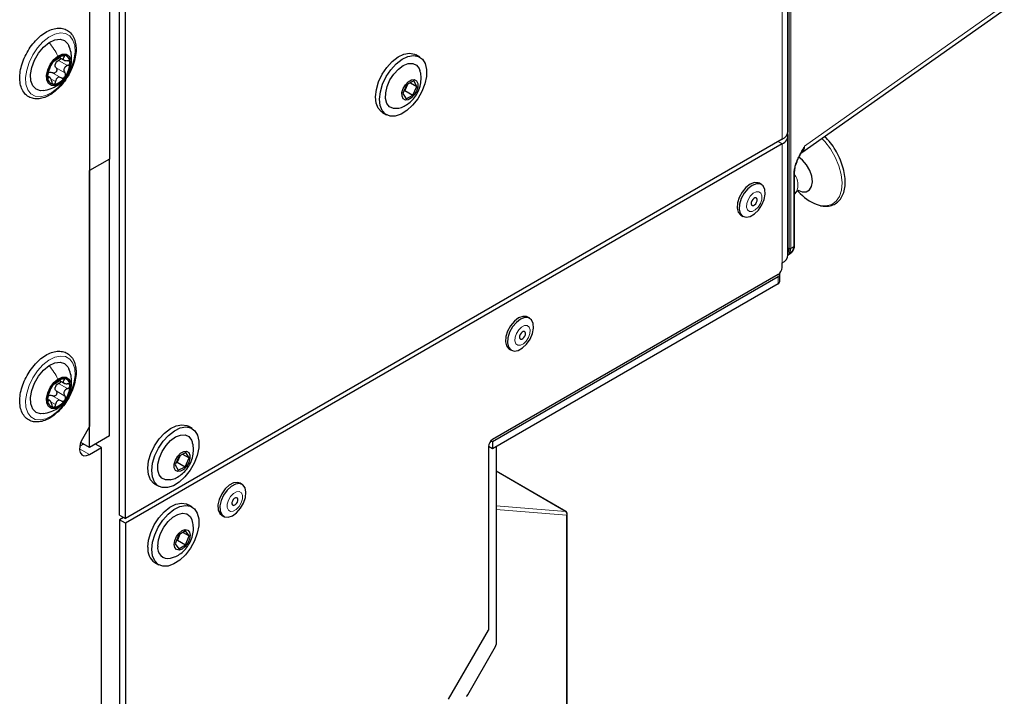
# Paper-space layout 'Blatt4' of a CAD drawing. Header units: millimetres. Extents: x 5 to 418, y 2 to 292.
# Tile 65 of 70: x 306 to 350, y 107 to 137. Entities that reach past the tile are written whole.
import ezdxf

# ---------------------------------------------------------------- set-up
doc = ezdxf.new("R2010")
doc.units = ezdxf.units.MM

psp = doc.layouts.new('Blatt4')

# ---------------------------------------------------------------- linework, layer by layer
at = {"color": 7, "linetype": 'Continuous', "lineweight": 25}
for p, q in [((309.52, 199.833), (309.52, 119.052)), ((310.404, 199.678), (310.404, 130.885)), ((309.52, 199.168), (309.52, 130.374)), ((340.429, 132.117), (340.429, 190.295)), ((310.846, 115.135), (310.846, 173.314)), ((311.111, 114.982), (311.111, 173.161)), ((341.043, 131.174), (349.899, 137.418)), ((308.212, 135.369), (308.401, 135.26)), ((324.134, 135.396), (323.958, 135.498)), ((307.763, 134.499), (307.683, 134.545)), ((323.608, 134.207), (323.48, 133.912)), ((323.867, 134.338), (323.561, 134.183)), ((323.72, 134.263), (324.003, 134.1)), ((324.003, 134.1), (323.867, 134.338)), ((323.561, 134.183), (323.392, 133.791)), ((323.392, 133.791), (323.528, 133.553)), ((323.48, 133.912), (323.434, 133.888)), ((323.455, 133.937), (323.48, 133.912)), ((323.48, 133.912), (323.834, 133.708)), ((323.834, 133.708), (324.003, 134.1)), ((323.528, 133.553), (323.834, 133.708)), ((322.483, 132.944), (322.66, 132.842)), ((340.173, 131.76), (311.111, 114.982)), ((340.429, 126.646), (340.429, 131.913)), ((340.173, 131.555), (311.111, 114.778)), ((310.404, 130.885), (309.52, 130.374)), ((310.404, 118.636), (310.404, 130.885)), ((309.52, 118.126), (309.52, 130.374)), ((340.721, 127.072), (340.721, 130.278)), ((339.255, 129.762), (339.167, 129.813)), ((340.721, 129.331), (340.801, 129.436)), ((340.857, 129.481), (340.973, 129.365)), ((338.351, 128.399), (338.439, 128.348)), ((340.434, 126.654), (340.571, 126.744)), ((340.173, 126.085), (340.173, 126.289)), ((339.996, 125.778), (327.357, 118.482)), ((339.996, 125.676), (327.357, 118.38)), ((340.07, 125.472), (340.07, 125.778)), ((339.996, 125.37), (327.357, 118.074)), ((329.002, 123.843), (328.914, 123.894)), ((328.098, 122.48), (328.186, 122.429)), ((308.212, 121.08), (308.401, 120.97)), ((307.763, 120.209), (307.683, 120.255)), ((309.52, 119.052), (309.207, 118.511)), ((314.058, 118.964), (313.881, 119.066)), ((310.404, 118.636), (309.52, 118.126)), ((309.255, 118.279), (309.087, 118.182)), ((309.52, 118.126), (309.132, 118.35)), ((309.52, 117.82), (310.05, 118.126)), ((310.05, 118.126), (309.785, 118.279)), ((310.05, 90.271), (310.05, 118.126)), ((327.18, 118.176), (327.18, 110.051)), ((327.357, 118.074), (327.18, 118.176)), ((327.357, 118.38), (327.284, 118.422)), ((327.357, 118.38), (327.357, 118.074)), ((327.513, 118.163), (327.513, 109.411)), ((313.485, 117.751), (313.316, 117.359)), ((313.531, 117.775), (313.404, 117.48)), ((313.79, 117.906), (313.485, 117.751)), ((313.643, 117.832), (313.927, 117.668)), ((313.758, 117.276), (313.927, 117.668)), ((313.927, 117.668), (313.79, 117.906)), ((313.316, 117.359), (313.452, 117.121)), ((313.404, 117.48), (313.358, 117.456)), ((313.378, 117.505), (313.404, 117.48)), ((313.404, 117.48), (313.758, 117.276)), ((313.452, 117.121), (313.758, 117.276)), ((330.603, 115.297), (327.513, 117.08)), ((312.406, 116.512), (312.583, 116.41)), ((316.274, 116.495), (316.186, 116.546)), ((314.058, 115.494), (313.881, 115.596)), ((310.846, 115.135), (311.111, 114.982)), ((311.023, 115.033), (310.846, 114.931)), ((315.37, 115.132), (315.458, 115.081)), ((330.665, 95.932), (330.665, 115.188)), ((311.111, 114.778), (310.846, 114.931)), ((310.846, 114.931), (310.846, 97.988)), ((311.111, 114.778), (311.111, 97.835)), ((313.468, 114.261), (313.315, 113.866)), ((313.523, 114.293), (313.421, 114.029)), ((313.774, 114.438), (313.468, 114.261)), ((313.662, 114.373), (313.927, 114.22)), ((313.927, 114.22), (313.774, 114.438)), ((313.774, 113.825), (313.927, 114.22)), ((313.315, 113.866), (313.468, 113.649)), ((313.421, 114.029), (313.366, 113.998)), ((313.389, 114.058), (313.421, 114.029)), ((313.421, 114.029), (313.774, 113.825)), ((313.468, 113.649), (313.774, 113.825)), ((312.406, 113.041), (312.583, 112.939)), ((325.412, 106.989), (327.18, 110.051)), ((326.261, 107.188), (327.487, 109.324))]:
    psp.add_line(p, q, dxfattribs=at)
at = {"color": 7, "linetype": 'Continuous', "lineweight": 18}
for p, q in [((340.48, 126.932), (340.48, 194.493)), ((340.553, 194.494), (340.553, 126.933)), ((340.173, 131.76), (340.173, 189.938)), ((341.165, 131.456), (350.004, 137.687)), ((308.156, 135.245), (308.545, 135.02)), ((308.302, 135.451), (308.394, 135.397)), ((307.883, 134.704), (308.272, 134.479)), ((308.044, 134.919), (308.433, 134.695)), ((307.667, 134.502), (307.709, 134.478)), ((307.808, 134.439), (308.021, 134.316)), ((339.996, 131.658), (340.173, 131.555)), ((340.173, 131.555), (340.173, 126.289)), ((340.689, 127.023), (340.689, 130.23)), ((340.553, 126.933), (340.689, 127.023)), ((339.996, 125.37), (339.996, 125.676)), ((308.302, 121.161), (308.394, 121.108)), ((308.156, 120.955), (308.545, 120.731)), ((307.883, 120.414), (308.272, 120.19)), ((308.044, 120.63), (308.433, 120.405)), ((307.667, 120.213), (307.709, 120.188)), ((307.808, 120.149), (308.021, 120.027)), ((309.785, 118.279), (309.785, 118.279)), ((309.078, 118.075), (309.52, 117.82)), ((330.585, 115.302), (327.513, 117.076)), ((327.513, 115.55), (330.585, 115.302)), ((330.63, 115.138), (327.513, 115.39)), ((330.63, 95.882), (330.63, 115.138))]:
    psp.add_line(p, q, dxfattribs=at)
at = {"color": 7, "linetype": 'Continuous', "lineweight": 18, "flags": 128}
for points in [[(307.855, 133.825), (307.591, 133.691), (307.339, 133.635), (307.113, 133.662), (306.926, 133.77), (306.789, 133.952), (306.71, 134.197), (306.693, 134.493), (306.741, 134.82), (306.849, 135.161), (307.012, 135.495), (307.22, 135.804), (307.46, 136.068), (307.72, 136.273), (307.984, 136.408), (308.236, 136.463), (308.463, 136.436), (308.65, 136.328), (308.787, 136.147), (308.865, 135.901), (308.882, 135.606), (308.834, 135.278), (308.726, 134.937), (308.563, 134.603), (308.356, 134.295), (308.115, 134.03), (307.855, 133.825)], [(341.847, 128.836), (342.121, 128.814), (342.364, 128.875), (342.563, 129.016), (342.71, 129.232), (342.798, 129.51), (342.822, 129.84), (342.781, 130.205), (342.679, 130.588), (342.518, 130.971), (342.307, 131.336), (342.055, 131.667), (341.932, 131.801)], [(339.145, 129.439), (339.025, 129.438), (338.891, 129.371), (338.764, 129.248), (338.663, 129.088), (338.604, 128.915), (338.595, 128.756), (338.638, 128.634), (338.727, 128.569), (338.847, 128.57), (338.98, 128.637), (339.107, 128.76), (339.208, 128.92), (339.267, 129.093), (339.276, 129.252), (339.233, 129.374), (339.145, 129.439)], [(328.896, 123.519), (328.776, 123.52), (328.643, 123.456), (328.515, 123.335), (328.413, 123.176), (328.352, 123.003), (328.342, 122.842), (328.383, 122.719), (328.469, 122.651), (328.589, 122.649), (328.722, 122.714), (328.85, 122.835), (328.952, 122.994), (329.013, 123.167), (329.024, 123.328), (328.982, 123.451), (328.896, 123.519)], [(307.855, 119.535), (307.591, 119.401), (307.339, 119.346), (307.113, 119.373), (306.926, 119.48), (306.789, 119.662), (306.71, 119.908), (306.693, 120.203), (306.741, 120.531), (306.849, 120.871), (307.012, 121.206), (307.22, 121.514), (307.46, 121.779), (307.72, 121.984), (307.984, 122.118), (308.236, 122.173), (308.463, 122.147), (308.65, 122.039), (308.787, 121.857), (308.865, 121.611), (308.882, 121.316), (308.834, 120.989), (308.726, 120.648), (308.563, 120.314), (308.356, 120.005), (308.115, 119.741), (307.855, 119.535)], [(316.025, 116.166), (315.891, 116.09), (315.767, 115.961), (315.671, 115.797), (315.619, 115.625), (315.617, 115.469), (315.667, 115.354), (315.761, 115.298), (315.884, 115.309), (316.018, 115.384), (316.143, 115.514), (316.238, 115.677), (316.291, 115.85), (316.292, 116.005), (316.242, 116.12), (316.148, 116.176), (316.025, 116.166)], [(330.603, 115.297), (330.594, 115.3), (330.585, 115.302)]]:
    psp.add_lwpolyline(points, dxfattribs=at)
at = {"color": 7, "linetype": 'Continuous', "lineweight": 25, "flags": 128}
for points in [[(307.477, 133.914), (307.356, 133.909), (307.156, 133.97), (307.008, 134.119), (306.922, 134.342), (306.907, 134.623), (306.963, 134.939), (307.085, 135.263), (307.265, 135.57), (307.487, 135.835), (307.733, 136.037)], [(307.733, 136.037), (307.984, 136.158), (308.219, 136.189), (308.419, 136.128), (308.567, 135.98), (308.612, 135.893)], [(308.125, 135.443), (308.313, 135.527), (308.482, 135.527), (308.613, 135.444), (308.688, 135.288), (308.7, 135.076), (308.646, 134.836), (308.534, 134.595), (308.376, 134.384), (308.192, 134.227)], [(322.483, 132.944), (322.445, 132.967), (322.296, 133.129), (322.205, 133.359), (322.177, 133.644), (322.215, 133.964), (322.317, 134.301), (322.475, 134.633), (322.679, 134.939), (322.918, 135.199), (323.176, 135.399), (323.436, 135.524), (323.683, 135.567), (323.901, 135.526), (323.958, 135.498)], [(308.192, 134.227), (308.004, 134.143), (307.835, 134.142), (307.705, 134.226), (307.629, 134.382), (307.618, 134.593), (307.671, 134.834), (307.784, 135.074), (307.941, 135.286), (308.125, 135.443)], [(322.82, 132.782), (322.622, 132.865), (322.473, 133.027), (322.382, 133.257), (322.354, 133.541), (322.392, 133.862), (322.493, 134.199), (322.651, 134.531), (322.856, 134.837), (323.095, 135.097), (323.353, 135.297), (323.613, 135.422), (323.86, 135.465), (324.078, 135.424), (324.253, 135.301), (324.374, 135.104), (324.434, 134.844), (324.429, 134.539), (324.359, 134.208), (324.228, 133.871), (324.045, 133.55), (323.822, 133.264), (323.571, 133.032), (323.31, 132.869), (323.055, 132.784), (322.82, 132.782)], [(323.166, 133.128), (322.967, 133.122), (322.802, 133.197), (322.685, 133.347), (322.626, 133.559), (322.629, 133.816), (322.694, 134.098), (322.817, 134.382), (322.986, 134.644), (323.189, 134.864), (323.408, 135.024), (323.627, 135.11), (323.827, 135.116), (323.992, 135.041), (324.109, 134.891), (324.142, 134.808)], [(323.502, 133.492), (323.404, 133.548), (323.351, 133.664), (323.35, 133.824), (323.403, 134.001), (323.5, 134.17), (323.627, 134.305), (323.765, 134.385), (323.893, 134.398), (323.991, 134.343), (324.044, 134.226), (324.044, 134.067), (323.992, 133.89), (323.895, 133.721), (323.768, 133.586), (323.63, 133.506), (323.502, 133.492)], [(340.911, 129.494), (341.055, 129.442), (341.235, 129.44), (341.38, 129.518), (341.474, 129.669), (341.509, 129.878), (341.481, 130.124), (341.392, 130.384), (341.252, 130.631), (341.075, 130.843), (340.916, 130.972)], [(339.167, 129.813), (339.11, 129.838), (338.943, 129.844), (338.755, 129.77), (338.568, 129.625), (338.401, 129.423), (338.274, 129.187), (338.198, 128.942), (338.184, 128.715), (338.232, 128.53), (338.337, 128.408), (338.351, 128.399)], [(339.199, 129.786), (339.031, 129.793), (338.843, 129.719), (338.656, 129.574), (338.49, 129.372), (338.362, 129.136), (338.287, 128.891), (338.272, 128.664), (338.32, 128.479), (338.425, 128.357), (338.576, 128.31), (338.756, 128.344), (338.946, 128.455), (339.125, 128.631), (339.274, 128.853), (339.377, 129.097), (339.423, 129.336), (339.406, 129.545), (339.328, 129.701), (339.199, 129.786)], [(339.016, 129.172), (338.97, 129.172), (338.918, 129.146), (338.869, 129.098), (338.83, 129.036), (338.808, 128.97), (338.804, 128.908), (338.821, 128.861), (338.855, 128.836), (338.901, 128.836), (338.953, 128.862), (339.002, 128.91), (339.041, 128.971), (339.064, 129.038), (339.067, 129.1), (339.05, 129.147), (339.016, 129.172)], [(328.914, 123.894), (328.864, 123.916), (328.698, 123.926), (328.511, 123.856), (328.323, 123.714), (328.155, 123.514), (328.025, 123.279), (327.947, 123.034), (327.93, 122.805), (327.975, 122.618), (328.078, 122.493), (328.098, 122.48)], [(328.952, 123.865), (328.786, 123.875), (328.599, 123.805), (328.411, 123.663), (328.243, 123.463), (328.114, 123.228), (328.036, 122.983), (328.019, 122.754), (328.064, 122.567), (328.166, 122.442), (328.315, 122.391), (328.494, 122.422), (328.684, 122.53), (328.865, 122.703), (329.016, 122.924), (329.121, 123.167), (329.169, 123.407), (329.155, 123.618), (329.08, 123.776), (328.952, 123.865)], [(328.765, 123.252), (328.719, 123.253), (328.667, 123.228), (328.618, 123.181), (328.579, 123.12), (328.555, 123.053), (328.551, 122.991), (328.567, 122.944), (328.6, 122.917), (328.646, 122.917), (328.698, 122.942), (328.747, 122.988), (328.787, 123.05), (328.81, 123.117), (328.814, 123.179), (328.798, 123.226), (328.765, 123.252)], [(307.477, 119.625), (307.356, 119.62), (307.156, 119.681), (307.008, 119.829), (306.922, 120.053), (306.907, 120.334), (306.963, 120.649), (307.085, 120.974), (307.265, 121.281), (307.487, 121.546), (307.733, 121.747)], [(307.733, 121.747), (307.984, 121.868), (308.219, 121.9), (308.419, 121.839), (308.567, 121.69), (308.612, 121.603)], [(308.192, 119.937), (308.004, 119.853), (307.835, 119.853), (307.705, 119.936), (307.629, 120.093), (307.618, 120.304), (307.671, 120.544), (307.784, 120.785), (307.941, 120.996), (308.125, 121.154)], [(308.125, 121.154), (308.313, 121.237), (308.482, 121.238), (308.613, 121.155), (308.688, 120.998), (308.7, 120.787), (308.646, 120.546), (308.534, 120.306), (308.376, 120.094), (308.192, 119.937)], [(312.406, 116.512), (312.369, 116.535), (312.22, 116.697), (312.129, 116.927), (312.101, 117.212), (312.139, 117.532), (312.24, 117.869), (312.398, 118.201), (312.603, 118.507), (312.842, 118.767), (313.1, 118.967), (313.36, 119.092), (313.607, 119.136), (313.825, 119.094), (313.881, 119.066)], [(312.744, 116.351), (312.546, 116.433), (312.397, 116.595), (312.305, 116.825), (312.278, 117.11), (312.316, 117.43), (312.417, 117.767), (312.575, 118.099), (312.78, 118.405), (313.019, 118.665), (313.276, 118.865), (313.537, 118.99), (313.784, 119.034), (314.002, 118.992), (314.177, 118.869), (314.298, 118.672), (314.358, 118.412), (314.353, 118.107), (314.282, 117.776), (314.152, 117.439), (313.969, 117.118), (313.745, 116.832), (313.495, 116.6), (313.234, 116.437), (312.978, 116.352), (312.744, 116.351)], [(313.09, 116.696), (312.891, 116.69), (312.725, 116.765), (312.608, 116.915), (312.549, 117.127), (312.552, 117.384), (312.618, 117.666), (312.74, 117.95), (312.91, 118.212), (313.112, 118.432), (313.332, 118.592), (313.551, 118.678), (313.751, 118.684), (313.916, 118.609), (314.033, 118.459), (314.065, 118.377)], [(309.207, 118.511), (309.13, 118.346), (309.087, 118.18), (309.08, 118.026), (309.112, 117.899), (309.178, 117.809), (309.274, 117.764), (309.392, 117.768), (309.52, 117.82)], [(313.426, 117.06), (313.328, 117.116), (313.275, 117.233), (313.274, 117.392), (313.327, 117.569), (313.424, 117.738), (313.551, 117.873), (313.689, 117.953), (313.817, 117.967), (313.915, 117.911), (313.968, 117.794), (313.968, 117.635), (313.916, 117.458), (313.819, 117.289), (313.691, 117.154), (313.553, 117.074), (313.426, 117.06)], [(315.896, 116.56), (315.706, 116.459), (315.524, 116.292), (315.37, 116.075), (315.259, 115.832), (315.205, 115.591), (315.213, 115.376), (315.282, 115.212), (315.37, 115.132)], [(315.985, 116.509), (315.795, 116.408), (315.613, 116.241), (315.458, 116.024), (315.348, 115.781), (315.294, 115.54), (315.301, 115.325), (315.371, 115.161), (315.493, 115.064), (315.657, 115.046), (315.843, 115.109), (316.031, 115.245), (316.202, 115.44), (316.336, 115.672), (316.419, 115.918), (316.443, 116.149), (316.404, 116.341), (316.307, 116.473), (316.162, 116.531), (315.985, 116.509)], [(316.186, 116.546), (316.073, 116.582), (315.896, 116.56)], [(315.982, 115.903), (315.93, 115.874), (315.882, 115.824), (315.845, 115.76), (315.825, 115.694), (315.824, 115.634), (315.844, 115.589), (315.88, 115.568), (315.927, 115.572), (315.979, 115.601), (316.027, 115.651), (316.064, 115.714), (316.084, 115.781), (316.085, 115.841), (316.066, 115.885), (316.029, 115.907), (315.982, 115.903)], [(312.101, 113.717), (312.134, 114.035), (312.23, 114.371), (312.384, 114.704), (312.585, 115.013), (312.822, 115.278), (313.078, 115.483), (313.339, 115.615), (313.588, 115.665), (313.809, 115.631), (313.881, 115.596)], [(312.278, 113.615), (312.31, 113.933), (312.407, 114.269), (312.56, 114.602), (312.762, 114.911), (312.998, 115.176), (313.255, 115.381), (313.516, 115.513), (313.765, 115.563), (313.986, 115.529), (314.164, 115.412), (314.29, 115.22), (314.355, 114.965), (314.355, 114.663), (314.29, 114.333), (314.164, 113.996), (313.986, 113.672), (313.765, 113.383), (313.516, 113.146), (313.255, 112.977), (312.998, 112.885), (312.762, 112.877), (312.56, 112.953), (312.407, 113.109), (312.31, 113.334), (312.278, 113.615)], [(312.543, 113.768), (312.574, 114.039), (312.666, 114.325), (312.811, 114.601), (312.998, 114.847), (313.21, 115.042), (313.431, 115.17), (313.644, 115.22), (313.83, 115.19), (313.975, 115.08), (314.063, 114.912)], [(313.268, 113.839), (313.295, 114.011), (313.371, 114.188), (313.486, 114.342), (313.621, 114.451), (313.757, 114.499), (313.871, 114.476), (313.948, 114.388), (313.975, 114.247), (313.948, 114.076), (313.871, 113.899), (313.757, 113.744), (313.621, 113.635), (313.486, 113.588), (313.371, 113.61), (313.295, 113.698), (313.268, 113.839)]]:
    psp.add_lwpolyline(points, dxfattribs=at)
at = {"color": 7, "linetype": 'Continuous', "lineweight": 25}
for centre, radius, start, end in [((308.702, 134.514), 1.037, 141.9281, 179.9724), ((308.475, 134.785), 0.695, 97.8975, 148.0249), ((308.371, 134.982), 0.38, 154.885, 167.0155), ((308.363, 135.183), 0.291, 354.4859, 86.7667), ((307.616, 135.156), 1.037, 321.9281, 359.9724), ((307.85, 134.494), 0.252, 114.9657, 130.9567), ((307.955, 134.487), 0.291, 174.4859, 266.7667), ((307.843, 134.884), 0.695, 277.8975, 328.0249), ((339.991, 132.16), 0.44, 294.3747, 354.3052), ((340.035, 131.919), 0.389, 290.8557, 14.3085), ((342.35, 130.652), 1.884, 223.0921, 254.5369), ((339.991, 126.69), 0.44, 294.3747, 354.3052), ((339.789, 126.102), 0.384, 302.6055, 357.3945), ((339.959, 125.778), 0.108, 290.3502, 25.8021), ((339.944, 125.485), 0.126, 294.3747, 354.3052), ((308.475, 120.496), 0.695, 97.8975, 148.0249), ((308.363, 120.894), 0.291, 354.4859, 86.7667), ((308.702, 120.225), 1.037, 141.9281, 179.9724), ((308.371, 120.692), 0.38, 154.885, 167.0155), ((307.616, 120.866), 1.037, 321.9281, 359.9724), ((307.85, 120.205), 0.252, 114.9657, 130.9567), ((307.955, 120.197), 0.291, 174.4859, 266.7667), ((307.843, 120.595), 0.695, 277.8975, 328.0249), ((327.564, 118.158), 0.384, 122.6055, 177.3945), ((330.54, 115.188), 0.125, 0, 60.0027), ((313.003, 113.685), 0.468, 169.8552, 281.7398), ((312.806, 113.629), 0.71, 172.8913, 235.7966)]:
    psp.add_arc(centre, radius, start, end, dxfattribs=at)
at = {"color": 7, "linetype": 'Continuous', "lineweight": 18}
for centre, radius, start, end in [((340.662, 130.283), 0.0599, 297.4613, 355.4536), ((340.149, 129.75), 0.724, 334.3364, 37.7196), ((340.515, 126.999), 0.0762, 242.4446, 299.2876), ((340.662, 127.077), 0.06, 297.475, 355.2816), ((330.506, 115.192), 0.135, 336.5739, 54.5771), ((330.604, 115.194), 0.0619, 295.3879, 354.638)]:
    psp.add_arc(centre, radius, start, end, dxfattribs=at)
for centre, major_axis, ratio, start_param, end_param in [((340.745, 131.728), (-0.266, 0.573), 0.56964, 3.247205, 3.976262), ((340.073, 127.167), (-0.288, 0.498), 0.576854, 3.420761, 3.925398)]:
    psp.add_ellipse(centre, major_axis=major_axis, ratio=ratio, start_param=start_param, end_param=end_param, dxfattribs=at)
at = {"color": 7, "linetype": 'Continuous', "lineweight": 25}
for centre, major_axis, ratio, start_param, end_param in [((340.108, 127.188), (-0.316, 0.54), 0.578535, 3.134349, 3.92279), ((340.242, 127.276), (-0.32, 0.538), 0.581026, 3.16991, 3.918818), ((327.425, 109.36), (0.062, 0.108), 0.574857, 4.710145, 5.495543), ((326.199, 107.224), (0.062, 0.108), 0.574857, 3.9422, 4.710145)]:
    psp.add_ellipse(centre, major_axis=major_axis, ratio=ratio, start_param=start_param, end_param=end_param, dxfattribs=at)
for points, knots in [([(308.925, 135.828), (308.921, 135.881), (308.907, 136.034), (308.837, 136.258), (308.695, 136.472), (308.5, 136.615), (308.272, 136.681), (308.027, 136.674), (307.768, 136.598), (307.503, 136.452), (307.244, 136.243), (307.004, 135.981), (306.795, 135.68), (306.626, 135.352), (306.505, 135.014), (306.438, 134.679), (306.429, 134.361), (306.482, 134.074), (306.598, 133.835), (306.773, 133.659), (306.988, 133.559), (307.227, 133.535), (307.481, 133.581), (307.744, 133.697), (308.007, 133.879), (308.257, 134.119), (308.481, 134.405), (308.668, 134.723), (308.811, 135.058), (308.902, 135.397), (308.931, 135.654), (308.926, 135.792), (308.925, 135.828)], [0, 0, 0, 0, 0.018801, 0.054405, 0.089618, 0.123388, 0.155995, 0.188548, 0.222142, 0.256845, 0.292015, 0.327149, 0.362204, 0.397241, 0.432338, 0.467572, 0.503036, 0.53876, 0.574333, 0.608802, 0.641777, 0.674223, 0.707276, 0.741558, 0.776602, 0.81177, 0.846855, 0.88189, 0.916956, 0.952117, 0.987471, 1, 1, 1, 1]), ([(308.671, 134.935), (308.676, 134.945), (308.732, 135.068), (308.735, 135.301), (308.712, 135.616), (308.646, 135.798), (308.61, 135.897)], [0, 0, 0, 0, 0.034513, 0.413262, 0.678894, 1, 1, 1, 1]), ([(307.885, 135.154), (307.876, 135.14), (307.857, 135.113), (307.834, 135.073), (307.817, 135.04), (307.812, 135.026), (307.81, 135.018)], [0, 0, 0, 0, 0.249858, 0.4994668, 0.7490113, 1, 1, 1, 1]), ([(307.97, 135.234), (307.967, 135.234), (307.961, 135.233), (307.941, 135.218), (307.915, 135.191), (307.895, 135.166), (307.885, 135.154)], [0, 0, 0, 0, 0.249806, 0.500054, 0.750309, 1, 1, 1, 1]), ([(307.97, 135.234), (307.977, 135.235), (307.988, 135.236), (308.022, 135.257), (308.056, 135.278), (308.096, 135.305), (308.154, 135.344), (308.195, 135.376), (308.222, 135.397)], [0, 0, 0, 0, 0.249194, 0.37433, 0.498925, 0.624004, 0.749757, 1, 1, 1, 1]), ([(308.027, 135.143), (308.044, 135.165), (308.079, 135.209), (308.13, 135.233), (308.156, 135.245)], [0, 0, 0, 0, 0.49811, 1, 1, 1, 1]), ([(308.258, 135.343), (308.258, 135.342), (308.255, 135.327), (308.235, 135.3), (308.201, 135.266), (308.171, 135.252), (308.156, 135.245)], [0, 0, 0, 0, 0.022057, 0.34836, 0.673522, 1, 1, 1, 1]), ([(308.379, 135.474), (308.368, 135.473), (308.345, 135.47), (308.302, 135.452), (308.259, 135.427), (308.234, 135.407), (308.222, 135.397)], [0, 0, 0, 0, 0.250032, 0.499632, 0.749228, 1, 1, 1, 1]), ([(308.394, 135.397), (308.38, 135.376), (308.36, 135.345), (308.36, 135.306), (308.374, 135.279), (308.401, 135.258), (308.451, 135.237), (308.501, 135.236), (308.533, 135.235)], [0, 0, 0, 0, 0.249219, 0.374357, 0.498947, 0.62402, 0.749767, 1, 1, 1, 1]), ([(308.394, 135.397), (308.401, 135.407), (308.414, 135.427), (308.417, 135.452), (308.407, 135.47), (308.389, 135.473), (308.379, 135.474)], [0, 0, 0, 0, 0.249816, 0.4999076, 0.7501199, 1, 1, 1, 1]), ([(308.653, 135.155), (308.65, 135.168), (308.645, 135.193), (308.617, 135.219), (308.579, 135.234), (308.549, 135.235), (308.533, 135.235)], [0, 0, 0, 0, 0.2499898, 0.4996108, 0.7491272, 1, 1, 1, 1]), ([(308.545, 135.02), (308.56, 135.027), (308.59, 135.041), (308.625, 135.075), (308.65, 135.115), (308.652, 135.142), (308.653, 135.155)], [0, 0, 0, 0, 0.249853, 0.499901, 0.750114, 1, 1, 1, 1]), ([(307.697, 134.693), (307.693, 134.68), (307.684, 134.654), (307.672, 134.606), (307.665, 134.557), (307.665, 134.529), (307.665, 134.514)], [0, 0, 0, 0, 0.249853, 0.499901, 0.750114, 1, 1, 1, 1]), ([(307.697, 134.693), (307.707, 134.721), (307.722, 134.764), (307.743, 134.831), (307.76, 134.881), (307.776, 134.926), (307.796, 134.979), (307.804, 135.003), (307.81, 135.018)], [0, 0, 0, 0, 0.24922, 0.374358, 0.498948, 0.624021, 0.749768, 1, 1, 1, 1]), ([(307.744, 134.722), (307.767, 134.726), (307.814, 134.734), (307.86, 134.714), (307.883, 134.704)], [0, 0, 0, 0, 0.498111, 1, 1, 1, 1]), ([(308.044, 134.919), (308.052, 134.906), (308.067, 134.88), (308.075, 134.833), (308.068, 134.784), (308.046, 134.739), (308.01, 134.706), (307.968, 134.688), (307.923, 134.687), (307.897, 134.698), (307.883, 134.704)], [0, 0, 0, 0, 0.125234, 0.249503, 0.374346, 0.49908, 0.623909, 0.749397, 0.874445, 1, 1, 1, 1]), ([(308.044, 134.919), (308.03, 134.942), (308.002, 134.986), (308.001, 135.04), (308, 135.067)], [0, 0, 0, 0, 0.500645, 1, 1, 1, 1]), ([(308.545, 135.02), (308.513, 135.004), (308.466, 134.981), (308.42, 134.928), (308.396, 134.883), (308.387, 134.833), (308.391, 134.766), (308.416, 134.723), (308.433, 134.695)], [0, 0, 0, 0, 0.2492203, 0.374358, 0.498948, 0.6240206, 0.749768, 1, 1, 1, 1]), ([(308.432, 134.516), (308.441, 134.53), (308.458, 134.558), (308.464, 134.608), (308.456, 134.656), (308.441, 134.682), (308.433, 134.695)], [0, 0, 0, 0, 0.249858, 0.499467, 0.749011, 1, 1, 1, 1]), ([(323.166, 133.135), (323.198, 133.14), (323.314, 133.159), (323.501, 133.249), (323.719, 133.398), (323.913, 133.606), (324.076, 133.871), (324.179, 134.169), (324.203, 134.47), (324.188, 134.681), (324.146, 134.783), (324.139, 134.799)], [0, 0, 0, 0, 0.046221, 0.163639, 0.284535, 0.413893, 0.55522, 0.711141, 0.846023, 0.975034, 1, 1, 1, 1]), ([(307.665, 134.514), (307.666, 134.503), (307.669, 134.479), (307.68, 134.462), (307.694, 134.461), (307.704, 134.472), (307.709, 134.478)], [0, 0, 0, 0, 0.24999, 0.499611, 0.749127, 1, 1, 1, 1]), ([(307.848, 134.316), (307.84, 134.349), (307.828, 134.4), (307.802, 134.453), (307.782, 134.484), (307.761, 134.501), (307.736, 134.507), (307.72, 134.49), (307.709, 134.478)], [0, 0, 0, 0, 0.249219, 0.374357, 0.498947, 0.62402, 0.749767, 1, 1, 1, 1]), ([(307.848, 134.316), (307.852, 134.3), (307.859, 134.268), (307.88, 134.229), (307.907, 134.201), (307.928, 134.198), (307.938, 134.196)], [0, 0, 0, 0, 0.249816, 0.4999076, 0.7501199, 1, 1, 1, 1]), ([(307.938, 134.196), (307.949, 134.198), (307.969, 134.202), (307.995, 134.23), (308.014, 134.269), (308.018, 134.3), (308.021, 134.316)], [0, 0, 0, 0, 0.250032, 0.499632, 0.749228, 1, 1, 1, 1]), ([(308.272, 134.479), (308.243, 134.491), (308.2, 134.508), (308.141, 134.502), (308.1, 134.485), (308.067, 134.454), (308.034, 134.401), (308.026, 134.35), (308.021, 134.316)], [0, 0, 0, 0, 0.249194, 0.37433, 0.498925, 0.624004, 0.749757, 1, 1, 1, 1]), ([(308.097, 134.141), (308.177, 134.195), (308.266, 134.256), (308.335, 134.345), (308.343, 134.354)], [0, 0, 0, 0, 0.893998, 1, 1, 1, 1]), ([(308.272, 134.479), (308.286, 134.474), (308.312, 134.462), (308.356, 134.464), (308.4, 134.481), (308.421, 134.504), (308.432, 134.516)], [0, 0, 0, 0, 0.249806, 0.500054, 0.750309, 1, 1, 1, 1]), ([(307.475, 133.914), (307.595, 133.937), (307.819, 133.981), (308.009, 134.091), (308.097, 134.141)], [0, 0, 0, 0, 0.536106, 1, 1, 1, 1]), ([(341.874, 128.823), (341.924, 128.814), (342.068, 128.788), (342.294, 128.804), (342.53, 128.896), (342.72, 129.058), (342.858, 129.278), (342.943, 129.547), (342.972, 129.859), (342.944, 130.204), (342.859, 130.567), (342.722, 130.934), (342.537, 131.287), (342.316, 131.616), (342.145, 131.8), (342.06, 131.891)], [0, 0, 0, 0, 0.043495, 0.124233, 0.203182, 0.280098, 0.356754, 0.434989, 0.515178, 0.59636, 0.677637, 0.758771, 0.839802, 0.920837, 1, 1, 1, 1]), ([(340.721, 130.278), (340.726, 130.344), (340.735, 130.48), (340.805, 130.719), (340.891, 130.929), (340.961, 131.055), (340.985, 131.098)], [0, 0, 0, 0, 0.260351, 0.533464, 0.838079, 1, 1, 1, 1]), ([(340.998, 131.13), (340.994, 131.123), (340.989, 131.113), (340.983, 131.103), (340.982, 131.1)], [0, 0, 0, 0, 0.708933, 1, 1, 1, 1]), ([(340.803, 129.437), (340.815, 129.452), (340.843, 129.485), (340.928, 129.504), (340.923, 129.504), (340.922, 129.504)], [0, 0, 0, 0, 0.361909, 0.841056, 1, 1, 1, 1]), ([(340.465, 126.952), (340.464, 126.926), (340.462, 126.865), (340.441, 126.826), (340.429, 126.804)], [0, 0, 0, 0, 0.439386, 1, 1, 1, 1]), ([(340.59, 126.767), (340.617, 126.79), (340.68, 126.845), (340.715, 126.958), (340.72, 127.041), (340.721, 127.072)], [0, 0, 0, 0, 0.3189968, 0.7481473, 1, 1, 1, 1]), ([(308.925, 121.539), (308.921, 121.591), (308.907, 121.744), (308.837, 121.968), (308.695, 122.182), (308.5, 122.326), (308.272, 122.392), (308.027, 122.385), (307.768, 122.308), (307.503, 122.163), (307.244, 121.954), (307.004, 121.692), (306.795, 121.39), (306.626, 121.063), (306.505, 120.724), (306.438, 120.389), (306.429, 120.071), (306.482, 119.785), (306.598, 119.545), (306.773, 119.369), (306.988, 119.269), (307.227, 119.245), (307.481, 119.292), (307.744, 119.407), (308.007, 119.589), (308.257, 119.83), (308.481, 120.116), (308.668, 120.433), (308.811, 120.769), (308.902, 121.107), (308.931, 121.364), (308.926, 121.502), (308.925, 121.539)], [0, 0, 0, 0, 0.018801, 0.054405, 0.089618, 0.123388, 0.155995, 0.188548, 0.222142, 0.256845, 0.292015, 0.327149, 0.362204, 0.397241, 0.432338, 0.467572, 0.503036, 0.53876, 0.574333, 0.608802, 0.641777, 0.674223, 0.707276, 0.741558, 0.776602, 0.81177, 0.846855, 0.88189, 0.916956, 0.952117, 0.987471, 1, 1, 1, 1]), ([(308.671, 120.645), (308.676, 120.656), (308.732, 120.779), (308.735, 121.011), (308.712, 121.327), (308.646, 121.508), (308.61, 121.607)], [0, 0, 0, 0, 0.034513, 0.413262, 0.678894, 1, 1, 1, 1]), ([(308.379, 121.184), (308.368, 121.183), (308.345, 121.181), (308.302, 121.162), (308.259, 121.137), (308.234, 121.117), (308.222, 121.108)], [0, 0, 0, 0, 0.250032, 0.499632, 0.749228, 1, 1, 1, 1]), ([(308.394, 121.108), (308.401, 121.118), (308.414, 121.137), (308.417, 121.162), (308.407, 121.181), (308.389, 121.183), (308.379, 121.184)], [0, 0, 0, 0, 0.249816, 0.499908, 0.75012, 1, 1, 1, 1]), ([(307.697, 120.404), (307.707, 120.432), (307.722, 120.474), (307.743, 120.541), (307.76, 120.591), (307.776, 120.637), (307.796, 120.69), (307.804, 120.713), (307.81, 120.729)], [0, 0, 0, 0, 0.24922, 0.374358, 0.498948, 0.624021, 0.749768, 1, 1, 1, 1]), ([(307.885, 120.864), (307.876, 120.851), (307.857, 120.824), (307.834, 120.784), (307.817, 120.75), (307.812, 120.736), (307.81, 120.729)], [0, 0, 0, 0, 0.249858, 0.4994668, 0.7490113, 1, 1, 1, 1]), ([(307.97, 120.945), (307.967, 120.944), (307.961, 120.944), (307.941, 120.928), (307.915, 120.902), (307.895, 120.877), (307.885, 120.864)], [0, 0, 0, 0, 0.249806, 0.500054, 0.750309, 1, 1, 1, 1]), ([(307.97, 120.945), (307.977, 120.945), (307.988, 120.947), (308.022, 120.968), (308.056, 120.989), (308.096, 121.015), (308.154, 121.055), (308.195, 121.086), (308.222, 121.108)], [0, 0, 0, 0, 0.2491937, 0.3743301, 0.4989253, 0.6240038, 0.7497569, 1, 1, 1, 1]), ([(308.044, 120.63), (308.03, 120.652), (308.002, 120.697), (308.001, 120.751), (308, 120.778)], [0, 0, 0, 0, 0.500645, 1, 1, 1, 1]), ([(308.027, 120.853), (308.044, 120.875), (308.079, 120.919), (308.13, 120.943), (308.156, 120.955)], [0, 0, 0, 0, 0.49811, 1, 1, 1, 1]), ([(308.258, 121.053), (308.258, 121.052), (308.255, 121.038), (308.235, 121.01), (308.201, 120.977), (308.171, 120.962), (308.156, 120.955)], [0, 0, 0, 0, 0.022057, 0.34836, 0.673522, 1, 1, 1, 1]), ([(308.394, 121.108), (308.38, 121.087), (308.36, 121.055), (308.36, 121.016), (308.374, 120.99), (308.401, 120.969), (308.451, 120.948), (308.501, 120.947), (308.533, 120.946)], [0, 0, 0, 0, 0.2492191, 0.3743567, 0.4989469, 0.6240198, 0.7497675, 1, 1, 1, 1]), ([(308.545, 120.731), (308.513, 120.715), (308.466, 120.691), (308.42, 120.639), (308.396, 120.593), (308.387, 120.543), (308.391, 120.476), (308.416, 120.434), (308.433, 120.405)], [0, 0, 0, 0, 0.24922, 0.374358, 0.498948, 0.624021, 0.749768, 1, 1, 1, 1]), ([(308.653, 120.866), (308.65, 120.878), (308.645, 120.903), (308.617, 120.93), (308.579, 120.945), (308.549, 120.946), (308.533, 120.946)], [0, 0, 0, 0, 0.24999, 0.499611, 0.749127, 1, 1, 1, 1]), ([(308.545, 120.731), (308.56, 120.738), (308.59, 120.752), (308.625, 120.786), (308.65, 120.825), (308.652, 120.852), (308.653, 120.866)], [0, 0, 0, 0, 0.249853, 0.499901, 0.750114, 1, 1, 1, 1]), ([(307.697, 120.404), (307.693, 120.391), (307.684, 120.364), (307.672, 120.317), (307.665, 120.267), (307.665, 120.239), (307.665, 120.225)], [0, 0, 0, 0, 0.249853, 0.499901, 0.750114, 1, 1, 1, 1]), ([(307.744, 120.433), (307.767, 120.437), (307.814, 120.445), (307.86, 120.424), (307.883, 120.414)], [0, 0, 0, 0, 0.498111, 1, 1, 1, 1]), ([(308.044, 120.63), (308.052, 120.617), (308.067, 120.591), (308.075, 120.543), (308.068, 120.494), (308.046, 120.45), (308.01, 120.416), (307.968, 120.399), (307.923, 120.397), (307.897, 120.409), (307.883, 120.414)], [0, 0, 0, 0, 0.125234, 0.249503, 0.374346, 0.49908, 0.623909, 0.749397, 0.874445, 1, 1, 1, 1]), ([(308.432, 120.227), (308.441, 120.241), (308.458, 120.269), (308.464, 120.318), (308.456, 120.366), (308.441, 120.392), (308.433, 120.405)], [0, 0, 0, 0, 0.249858, 0.499467, 0.749011, 1, 1, 1, 1]), ([(307.475, 119.625), (307.595, 119.648), (307.819, 119.692), (308.009, 119.801), (308.097, 119.852)], [0, 0, 0, 0, 0.536106, 1, 1, 1, 1]), ([(307.665, 120.225), (307.666, 120.213), (307.669, 120.189), (307.68, 120.173), (307.694, 120.171), (307.704, 120.183), (307.709, 120.188)], [0, 0, 0, 0, 0.24999, 0.499611, 0.749127, 1, 1, 1, 1]), ([(307.848, 120.026), (307.84, 120.06), (307.828, 120.111), (307.802, 120.164), (307.782, 120.195), (307.761, 120.212), (307.736, 120.218), (307.72, 120.2), (307.709, 120.188)], [0, 0, 0, 0, 0.249219, 0.374357, 0.498947, 0.62402, 0.749767, 1, 1, 1, 1]), ([(307.848, 120.026), (307.852, 120.01), (307.859, 119.979), (307.88, 119.94), (307.907, 119.912), (307.928, 119.908), (307.938, 119.906)], [0, 0, 0, 0, 0.249816, 0.499908, 0.75012, 1, 1, 1, 1]), ([(307.938, 119.906), (307.949, 119.908), (307.969, 119.912), (307.995, 119.94), (308.014, 119.979), (308.018, 120.011), (308.021, 120.027)], [0, 0, 0, 0, 0.250032, 0.499632, 0.749228, 1, 1, 1, 1]), ([(308.272, 120.19), (308.243, 120.201), (308.2, 120.219), (308.141, 120.213), (308.1, 120.196), (308.067, 120.165), (308.034, 120.111), (308.026, 120.06), (308.021, 120.027)], [0, 0, 0, 0, 0.249194, 0.37433, 0.498925, 0.624004, 0.749757, 1, 1, 1, 1]), ([(308.097, 119.852), (308.177, 119.906), (308.266, 119.966), (308.335, 120.055), (308.343, 120.065)], [0, 0, 0, 0, 0.893998, 1, 1, 1, 1]), ([(308.272, 120.19), (308.286, 120.184), (308.312, 120.173), (308.356, 120.174), (308.4, 120.191), (308.421, 120.215), (308.432, 120.227)], [0, 0, 0, 0, 0.249806, 0.5000545, 0.7503094, 1, 1, 1, 1]), ([(313.089, 116.703), (313.122, 116.708), (313.238, 116.727), (313.425, 116.817), (313.642, 116.967), (313.837, 117.174), (314, 117.439), (314.103, 117.737), (314.127, 118.038), (314.112, 118.249), (314.07, 118.351), (314.063, 118.367)], [0, 0, 0, 0, 0.046221, 0.163639, 0.284535, 0.413893, 0.55522, 0.711141, 0.846023, 0.975034, 1, 1, 1, 1]), ([(313.106, 113.235), (313.166, 113.25), (313.309, 113.285), (313.516, 113.402), (313.725, 113.574), (313.908, 113.805), (314.046, 114.079), (314.118, 114.374), (314.129, 114.655), (314.083, 114.828), (314.062, 114.909)], [0, 0, 0, 0, 0.086369, 0.204946, 0.329108, 0.463487, 0.61055, 0.750724, 0.883629, 1, 1, 1, 1])]:
    psp.add_open_spline(points, degree=3, knots=knots, dxfattribs=at)
at = {"color": 7, "linetype": 'Continuous', "lineweight": 18}
for points in [[(307.733, 136.037), (307.808, 135.944), (307.957, 135.759), (308.069, 135.548), (308.125, 135.443)], [(307.733, 121.747), (307.808, 121.655), (307.957, 121.47), (308.069, 121.259), (308.125, 121.154)]]:
    psp.add_open_spline(points, degree=3, dxfattribs=at)
for points, knots in [([(308.027, 134.106), (308.031, 134.107), (308.1, 134.122), (308.148, 134.176), (308.192, 134.227)], [0, 0, 0, 0, 0.056164, 1, 1, 1, 1]), ([(340.689, 130.23), (340.69, 130.256), (340.692, 130.336), (340.71, 130.451), (340.739, 130.572), (340.769, 130.668), (340.805, 130.769), (340.846, 130.869), (340.897, 130.98), (340.959, 131.102), (341.035, 131.239), (341.105, 131.357), (341.15, 131.43), (341.165, 131.455), (341.165, 131.456)], [0, 0, 0, 0, 0.068614, 0.207762, 0.278363, 0.356483, 0.435198, 0.514578, 0.594455, 0.700309, 0.813063, 0.934938, 0.998017, 1, 1, 1, 1]), ([(341.165, 131.456), (341.165, 131.455), (341.149, 131.42), (341.116, 131.352), (341.069, 131.261), (341.029, 131.187), (341.007, 131.147), (340.998, 131.13)], [0, 0, 0, 0, 0.006833, 0.313281, 0.620102, 0.843343, 1, 1, 1, 1]), ([(308.027, 119.816), (308.031, 119.817), (308.1, 119.833), (308.148, 119.887), (308.192, 119.937)], [0, 0, 0, 0, 0.0561643, 1, 1, 1, 1])]:
    psp.add_open_spline(points, degree=3, knots=knots, dxfattribs=at)

doc.saveas('drawing.dxf')
